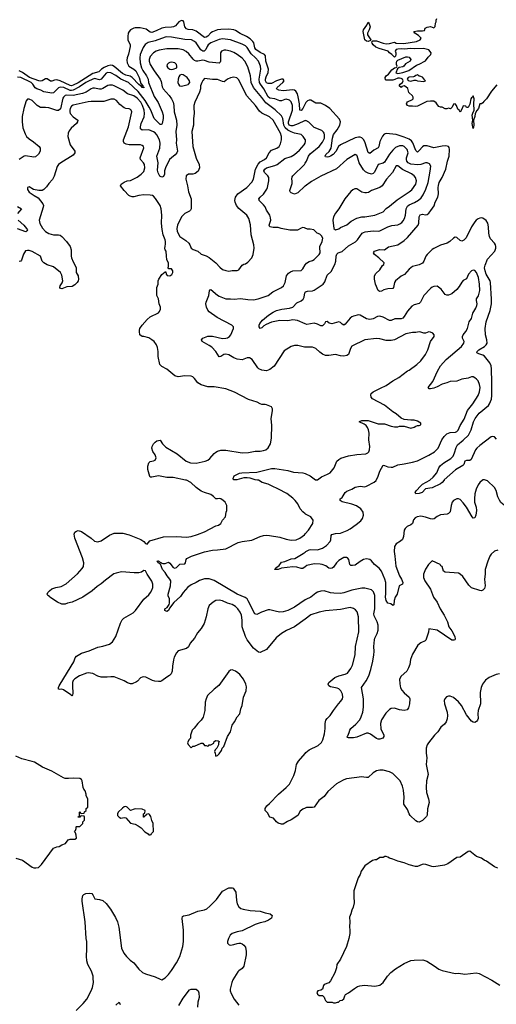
# Model space of a CAD drawing. Header units: inches. Extents: x 1603819 to 1745079, y 385938 to 533966.
# Tile 186 of 256: x 1676516 to 1682333, y 393605 to 405615. Entities that reach past the tile are written whole.
import ezdxf

# ---------------------------------------------------------------- set-up
doc = ezdxf.new("R2010")
doc.units = ezdxf.units.IN
doc.header["$MEASUREMENT"] = 0
for name, color, linetype in [('B6379', 7, 'Continuous'), ('B6389', 7, 'Continuous'), ('B6470', 7, 'Continuous'), ('B6480', 7, 'Continuous')]:
    doc.layers.add(name, color=color, linetype=linetype)

msp = doc.modelspace()

# ---------------------------------------------------------------- linework, layer by layer
at = {"layer": 'B6379', "color": 5}
for points, elevation in [([(1680000, 398305), (1679870, 398210), (1679774, 398166), (1679711, 398129), (1679645, 398075), (1679530, 397934), (1679450, 397898), (1679430, 397901), (1679370, 397948), (1679292, 398050), (1679270, 398090), (1679230, 398210), (1679230, 398290), (1679221, 398350), (1679206, 398390), (1679179, 398430), (1679150, 398459), (1679110, 398483), (1679050, 398500), (1678990, 398525), (1678950, 398533), (1678910, 398530), (1678876, 398510), (1678830, 398469), (1678810, 398430), (1678790, 398330), (1678768, 398250), (1678730, 398189), (1678685, 398135), (1678648, 398070), (1678597, 398010), (1678574, 397966), (1678550, 397947), (1678450, 397917), (1678428, 397892), (1678402, 397838), (1678394, 397806), (1678380, 397730), (1678377, 397670), (1678365, 397635), (1678345, 397615), (1678310, 397597), (1678249, 397551), (1678236, 397544), (1678210, 397541), (1678166, 397546), (1678136, 397556), (1678055, 397595), (1678030, 397600), (1678010, 397597), (1677990, 397586), (1677953, 397547), (1677941, 397539), (1677890, 397516), (1677870, 397513), (1677830, 397528), (1677790, 397552), (1677670, 397598), (1677630, 397601), (1677584, 397596), (1677510, 397597), (1677470, 397607), (1677410, 397640), (1677350, 397647), (1677330, 397645), (1677247, 397613), (1677190, 397576), (1677170, 397555), (1677162, 397530), (1677160, 397490), (1677165, 397395), (1677161, 397379), (1677151, 397369), (1677141, 397381), (1677050, 397443), (1677030, 397450), (1677006, 397446), (1676990, 397450), (1676988, 397470), (1676998, 397490), (1677146, 397730), (1677176, 397784), (1677191, 397830), (1677208, 397852), (1677271, 397889), (1677365, 397915), (1677470, 397960), (1677530, 397973), (1677610, 398000), (1677650, 398028), (1677690, 398091), (1677745, 398255), (1677765, 398295), (1677785, 398315), (1677899, 398381), (1677930, 398409), (1678030, 398548), (1678090, 398599), (1678114, 398630), (1678130, 398656), (1678140, 398690), (1678140, 398730), (1678130, 398767), (1678071, 398851), (1678050, 398892), (1678030, 398895), (1678004, 398876), (1677971, 398869), (1677911, 398869), (1677760, 398880), (1677694, 398866), (1677664, 398856), (1677561, 398779), (1677510, 398734), (1677460, 398700), (1677402, 398650), (1677288, 398570), (1677156, 398510), (1677101, 398499), (1677070, 398487), (1677030, 398488), (1676979, 398510), (1676884, 398570), (1676879, 398579), (1676858, 398590), (1676850, 398610), (1676858, 398630), (1676878, 398650), (1676910, 398675), (1676958, 398690), (1677020, 398700), (1677084, 398736), (1677223, 398857), (1677279, 398921), (1677294, 398946), (1677299, 398990), (1677282, 399050), (1677187, 399290), (1677182, 399338), (1677190, 399364), (1677210, 399378), (1677230, 399383), (1677271, 399371), (1677388, 399290), (1677430, 399256), (1677470, 399246), (1677510, 399257), (1677610, 399326), (1677668, 399352), (1677773, 399353), (1677851, 399331), (1677995, 399275), (1678032, 399252), (1678050, 399228), (1678070, 399217), (1678103, 399257), (1678270, 399309), (1678430, 399310), (1678550, 399305), (1678610, 399312), (1678684, 399336), (1678770, 399370), (1678910, 399441), (1678942, 399450), (1678969, 399470), (1678990, 399510), (1679029, 399550), (1679035, 399610), (1679042, 399630), (1679042, 399690), (1679024, 399730), (1679001, 399750), (1678970, 399769), (1678950, 399775), (1678930, 399769), (1678910, 399769), (1678881, 399801), (1678850, 399823), (1678770, 399847), (1678730, 399866), (1678670, 399908), (1678606, 399970), (1678550, 399997), (1678538, 400000)], 380), ([(1680000, 399588), (1679970, 399613), (1679939, 399650), (1679910, 399710), (1679879, 399750), (1679850, 399777), (1679775, 399835), (1679676, 399890), (1679591, 399931), (1679550, 399949), (1679476, 399970), (1679430, 399999), (1679419, 400000)], 360), ([(1680000, 398538), (1679870, 398448), (1679790, 398407), (1679733, 398393), (1679690, 398390), (1679650, 398395), (1679570, 398418), (1679550, 398418), (1679465, 398390), (1679410, 398361), (1679386, 398370), (1679306, 398526), (1679290, 398550), (1679268, 398568), (1679170, 398610), (1678890, 398775), (1678830, 398795), (1678770, 398795), (1678710, 398775), (1678670, 398750), (1678610, 398721), (1678568, 398692), (1678510, 398627), (1678479, 398581), (1678395, 398505), (1678343, 398437), (1678330, 398409), (1678310, 398398), (1678289, 398409), (1678289, 398430), (1678315, 398445), (1678339, 398481), (1678343, 398497), (1678346, 398550), (1678329, 398589), (1678326, 398610), (1678356, 398710), (1678361, 398770), (1678350, 398790), (1678314, 398830), (1678293, 398873), (1678257, 398910), (1678235, 398975), (1678206, 398990), (1678203, 399003), (1678190, 399010), (1678210, 399013), (1678221, 399001), (1678245, 398990), (1678245, 398985), (1678262, 398982), (1678290, 398983), (1678330, 398999), (1678350, 398985), (1678390, 398934), (1678410, 398926), (1678430, 398934), (1678470, 398974), (1678530, 398980), (1678540, 398990), (1678547, 399030), (1678556, 399044), (1678613, 399070), (1678770, 399125), (1678870, 399143), (1678930, 399147), (1679030, 399163), (1679183, 399237), (1679230, 399249), (1679350, 399268), (1679450, 399310), (1679490, 399322), (1679530, 399327), (1679564, 399324), (1679690, 399305), (1679770, 399280), (1679830, 399267), (1679890, 399270), (1679936, 399290), (1679990, 399330), (1680000, 399342)], 360), ([(1680000, 398942), (1679970, 398921), (1679950, 398921), (1679898, 398938), (1679850, 398943), (1679713, 398927), (1679670, 398909), (1679647, 398907), (1679626, 398910), (1679639, 398921), (1679642, 398930), (1679682, 398958), (1679710, 398998), (1679750, 399006), (1679830, 399038), (1679875, 399045), (1679976, 399104), (1680000, 399122)], 340), ([(1676470, 395388), (1676550, 395362), (1676670, 395279), (1676690, 395271), (1676712, 395268), (1676744, 395276), (1676781, 395310), (1676930, 395508), (1676970, 395527), (1676998, 395530), (1677029, 395551), (1677073, 395567), (1677109, 395610), (1677130, 395621), (1677190, 395618), (1677208, 395630), (1677207, 395667), (1677196, 395696), (1677186, 395710), (1677196, 395724), (1677206, 395750), (1677206, 395770), (1677210, 395774), (1677250, 395774), (1677286, 395810), (1677287, 395833), (1677306, 395850), (1677306, 395890), (1677302, 395902), (1677270, 395906), (1677258, 395902), (1677250, 395886), (1677227, 395887), (1677230, 395894), (1677242, 395898), (1677246, 395910), (1677246, 395950), (1677253, 395953), (1677258, 395938), (1677270, 395934), (1677302, 395938), (1677307, 395953), (1677326, 395970), (1677327, 395993), (1677346, 396010), (1677346, 396110), (1677328, 396148), (1677328, 396170), (1677315, 396210), (1677298, 396230), (1677289, 396250), (1677279, 396330), (1677270, 396348), (1677250, 396359), (1677170, 396363), (1677110, 396358), (1677070, 396361), (1677050, 396368), (1676910, 396450), (1676796, 396496), (1676698, 396558), (1676670, 396569), (1676540, 396600), (1676470, 396632)], 420), ([(1680000, 395998), (1679970, 395985), (1679939, 395961), (1679910, 395908), (1679830, 395856), (1679784, 395836), (1679730, 395804), (1679710, 395801), (1679670, 395816), (1679649, 395830), (1679615, 395875), (1679570, 395890), (1679539, 395939), (1679513, 395970), (1679510, 395992), (1679532, 396028), (1679566, 396054), (1679673, 396167), (1679770, 396248), (1679809, 396291), (1679862, 396398), (1679881, 396459), (1679894, 396530), (1679917, 396570), (1680000, 396663)], 380), ([(1677203, 393530), (1677290, 393615), (1677337, 393670), (1677390, 393770), (1677404, 393810), (1677415, 393870), (1677414, 393926), (1677411, 393950), (1677391, 394010), (1677348, 394090), (1677335, 394135), (1677331, 394191), (1677336, 394276), (1677335, 394370), (1677328, 394410), (1677315, 394610), (1677277, 394863), (1677277, 394890), (1677287, 394933), (1677297, 394943), (1677324, 394956), (1677370, 394961), (1677396, 394956), (1677410, 394942), (1677431, 394891), (1677490, 394885), (1677531, 394870), (1677573, 394833), (1677626, 394766), (1677686, 394666), (1677709, 394610), (1677725, 394545), (1677759, 394290), (1677788, 394230), (1677818, 394190), (1677864, 394144), (1677908, 394110), (1677970, 394033), (1678015, 393995), (1678050, 393976), (1678170, 393942), (1678230, 393910), (1678250, 393905), (1678291, 393929), (1678330, 393967), (1678370, 394017), (1678430, 394110), (1678472, 394190), (1678508, 394310), (1678516, 394370), (1678516, 394510), (1678499, 394650), (1678504, 394676), (1678516, 394684), (1678585, 394695), (1678690, 394740), (1678770, 394758), (1678801, 394770), (1678838, 394802), (1678916, 394884), (1678990, 394984), (1679070, 395025), (1679108, 395028), (1679120, 395020), (1679139, 394999), (1679152, 394972), (1679160, 394870), (1679172, 394830), (1679190, 394796), (1679214, 394774), (1679244, 394764), (1679330, 394748), (1679450, 394742), (1679510, 394720), (1679572, 394710), (1679598, 394690), (1679590, 394658), (1679551, 394630), (1679508, 394612), (1679450, 394600), (1679390, 394580), (1679230, 394503), (1679170, 394491), (1679110, 394467), (1679086, 394450), (1679065, 394410), (1679051, 394371), (1679051, 394350), (1679074, 394330), (1679090, 394328), (1679130, 394333), (1679170, 394348), (1679190, 394351), (1679210, 394351), (1679230, 394341), (1679250, 394327), (1679270, 394301), (1679279, 394250), (1679279, 394210), (1679250, 394069), (1679230, 394041), (1679190, 394012), (1679180, 394000), (1679118, 393902), (1679103, 393870), (1679085, 393790), (1679085, 393770), (1679096, 393736), (1679134, 393670), (1679190, 393595)], 380), ([(1678456, 393590), (1678510, 393680), (1678590, 393781), (1678610, 393791), (1678670, 393791), (1678694, 393770), (1678704, 393744), (1678706, 393690), (1678691, 393631), (1678687, 393570)], 360), ([(1677690, 393596), (1677730, 393631), (1677742, 393602)], 360)]:
    msp.add_lwpolyline(points, dxfattribs=dict(at, elevation=elevation))
at = {"layer": 'B6379', "color": 5, "elevation": 420}
for points in [[(1679110, 397684), (1679090, 397679), (1679070, 397663), (1678947, 397493), (1678890, 397450), (1678809, 397371), (1678790, 397330), (1678779, 397290), (1678775, 397190), (1678754, 397106), (1678731, 397070), (1678691, 397030), (1678646, 396974), (1678619, 396950), (1678602, 396890), (1678602, 396850), (1678582, 396830), (1678565, 396795), (1678570, 396774), (1678610, 396734), (1678630, 396754), (1678650, 396752), (1678730, 396792), (1678750, 396791), (1678770, 396762), (1678790, 396762), (1678810, 396754), (1678822, 396758), (1678830, 396772), (1678850, 396772), (1678886, 396790), (1678888, 396810), (1678910, 396822), (1678940, 396820), (1678951, 396810), (1678942, 396790), (1678942, 396770), (1678922, 396730), (1678902, 396710), (1678894, 396690), (1678902, 396670), (1678904, 396644), (1678910, 396634), (1678930, 396642), (1678950, 396662), (1678978, 396702), (1678988, 396730), (1679008, 396750), (1679054, 396870), (1679089, 396930), (1679109, 397011), (1679138, 397050), (1679169, 397111), (1679202, 397150), (1679214, 397210), (1679229, 397250), (1679247, 397353), (1679279, 397430), (1679282, 397478), (1679277, 397510), (1679249, 397570), (1679201, 397630), (1679179, 397650), (1679150, 397669)], [(1677810, 396019), (1677790, 396014), (1677770, 395999), (1677718, 395950), (1677711, 395930), (1677711, 395910), (1677728, 395888), (1677750, 395877), (1677790, 395883), (1677810, 395881), (1677870, 395816), (1677924, 395804), (1677963, 395783), (1677999, 395759), (1678042, 395710), (1678084, 395684), (1678090, 395674), (1678110, 395674), (1678122, 395678), (1678126, 395690), (1678147, 395713), (1678146, 395810), (1678129, 395849), (1678117, 395897), (1678100, 395920), (1678090, 395928), (1678058, 395922), (1678054, 395910), (1678038, 395902), (1678034, 395890), (1678026, 395890), (1678026, 395930), (1678042, 395938), (1678046, 395970), (1678010, 395986), (1677930, 395988), (1677913, 395987), (1677870, 395969), (1677828, 396010)]]:
    msp.add_lwpolyline(points, close=True, dxfattribs=at)
at = {"layer": 'B6389', "color": 5}
for points, elevation in [([(1682165, 400000), (1682130, 399972), (1682110, 399940), (1682086, 399890), (1682070, 399830), (1682066, 399770), (1682068, 399730), (1682086, 399670), (1682091, 399628), (1682084, 399570), (1682070, 399538), (1682050, 399537), (1682040, 399550), (1681967, 399670), (1681930, 399722), (1681890, 399761), (1681870, 399772), (1681850, 399772), (1681810, 399750), (1681794, 399730), (1681781, 399690), (1681768, 399612), (1681750, 399592), (1681735, 399585), (1681650, 399575), (1681610, 399554), (1681575, 399525), (1681558, 399522), (1681530, 399525), (1681470, 399546), (1681410, 399558), (1681367, 399553), (1681341, 399539), (1681324, 399516), (1681310, 399470), (1681290, 399453), (1681245, 399435), (1681220, 399410), (1681210, 399390), (1681200, 399310), (1681186, 399274), (1681165, 399255), (1681110, 399224), (1681092, 399190), (1681086, 399130), (1681096, 399070), (1681106, 398950), (1681152, 398830), (1681175, 398790), (1681190, 398750), (1681188, 398732), (1681148, 398710), (1681122, 398610), (1681100, 398570), (1681087, 398530), (1681082, 398478), (1681070, 398468), (1681046, 398490), (1681010, 398499), (1680988, 398530), (1680979, 398570), (1680985, 398615), (1680984, 398750), (1680974, 398790), (1680930, 398888), (1680904, 398924), (1680847, 398970), (1680810, 399015), (1680790, 399032), (1680750, 399037), (1680710, 399030), (1680670, 399008), (1680610, 398960), (1680576, 398956), (1680559, 398959), (1680545, 398970), (1680532, 399030), (1680517, 399050), (1680510, 399056), (1680497, 399057), (1680470, 399055), (1680410, 399017), (1680383, 398990), (1680344, 398936), (1680330, 398925), (1680310, 398920), (1680290, 398927), (1680252, 398952), (1680209, 398970), (1680185, 398975), (1680110, 398978), (1680022, 398958), (1680000, 398942)], 340), ([(1680000, 399122), (1680010, 399130), (1680050, 399150), (1680070, 399154), (1680150, 399148), (1680212, 399168), (1680259, 399201), (1680303, 399250), (1680314, 399270), (1680317, 399323), (1680326, 399334), (1680370, 399347), (1680430, 399354), (1680514, 399386), (1680550, 399405), (1680624, 399456), (1680679, 399501), (1680700, 399530), (1680713, 399570), (1680708, 399610), (1680681, 399650), (1680626, 399686), (1680570, 399705), (1680453, 399733), (1680429, 399750), (1680429, 399770), (1680450, 399788), (1680490, 399848), (1680510, 399865), (1680570, 399889), (1680610, 399914), (1680630, 399919), (1680670, 399925), (1680730, 399919), (1680750, 399924), (1680844, 399976), (1680865, 399995), (1680867, 400000)], 340), ([(1681696, 400000), (1681673, 399970), (1681650, 399952), (1681550, 399905), (1681470, 399893), (1681426, 399850), (1681390, 399835), (1681350, 399830), (1681342, 399850), (1681354, 399870), (1681410, 399930), (1681432, 399950), (1681521, 399999), (1681521, 400000)], 320), ([(1682585, 400000), (1682570, 399910), (1682533, 399750), (1682536, 399716), (1682551, 399670), (1682550, 399650), (1682510, 399615), (1682490, 399608), (1682479, 399639), (1682430, 399692), (1682390, 399726), (1682370, 399755), (1682350, 399796), (1682330, 399873), (1682310, 399910), (1682224, 399990), (1682200, 400000)], 340), ([(1680000, 399342), (1680041, 399390), (1680092, 399470), (1680098, 399510), (1680079, 399539), (1680069, 399550), (1680004, 399584), (1680000, 399588)], 360), ([(1682350, 399143), (1682310, 399133), (1682270, 399097), (1682254, 399070), (1682231, 399010), (1682198, 398910), (1682197, 398850), (1682190, 398790), (1682198, 398710), (1682190, 398679), (1682170, 398656), (1682150, 398650), (1682130, 398652), (1682030, 398687), (1681997, 398717), (1681924, 398824), (1681892, 398852), (1681870, 398864), (1681710, 398878), (1681689, 398890), (1681670, 398946), (1681655, 398955), (1681646, 398970), (1681550, 399015), (1681504, 398970), (1681470, 398914), (1681444, 398850), (1681445, 398810), (1681462, 398770), (1681528, 398668), (1681567, 398570), (1681609, 398510), (1681648, 398428), (1681696, 398350), (1681736, 398270), (1681753, 398210), (1681790, 398159), (1681828, 398090), (1681830, 398058), (1681828, 398052), (1681814, 398046), (1681790, 398048), (1681610, 398169), (1681510, 398186), (1681506, 398146), (1681474, 398046), (1681463, 398037), (1681410, 398015), (1681374, 397986), (1681310, 397878), (1681287, 397810), (1681278, 397750), (1681262, 397710), (1681239, 397670), (1681173, 397607), (1681150, 397570), (1681154, 397514), (1681165, 397465), (1681179, 397439), (1681210, 397403), (1681271, 397350), (1681276, 397330), (1681273, 397270), (1681260, 397220), (1681243, 397197), (1681210, 397190), (1681150, 397196), (1681090, 397218), (1681050, 397213), (1681030, 397202), (1680983, 397157), (1680930, 397075), (1680918, 397030), (1680925, 396965), (1680958, 396890), (1680959, 396870), (1680947, 396853), (1680910, 396839), (1680890, 396839), (1680870, 396848), (1680799, 396899), (1680770, 396912), (1680750, 396912), (1680630, 396864), (1680590, 396854), (1680530, 396855), (1680518, 396858), (1680509, 396869), (1680520, 396880), (1680538, 396922), (1680544, 396950), (1680556, 396970), (1680619, 397021), (1680666, 397074), (1680685, 397110), (1680704, 397170), (1680711, 397228), (1680710, 397330), (1680688, 397470), (1680745, 397550), (1680775, 397610), (1680800, 397690), (1680825, 397790), (1680837, 397870), (1680841, 397910), (1680838, 397970), (1680846, 398050), (1680850, 398070), (1680879, 398130), (1680891, 398170), (1680890, 398230), (1680877, 398270), (1680843, 398343), (1680838, 398370), (1680849, 398431), (1680850, 398590), (1680835, 398635), (1680810, 398659), (1680730, 398682), (1680690, 398682), (1680570, 398656), (1680470, 398624), (1680430, 398618), (1680350, 398619), (1680310, 398625), (1680230, 398647), (1680190, 398645), (1680150, 398633), (1680130, 398622), (1680070, 398570), (1680010, 398545), (1680000, 398538)], 360), ([(1680000, 396663), (1680010, 396675), (1680048, 396710), (1680157, 396763), (1680201, 396799), (1680217, 396830), (1680237, 396903), (1680245, 396970), (1680245, 397030), (1680254, 397070), (1680268, 397092), (1680305, 397130), (1680345, 397190), (1680407, 397270), (1680437, 397303), (1680455, 397330), (1680460, 397350), (1680457, 397390), (1680436, 397430), (1680410, 397454), (1680390, 397463), (1680310, 397477), (1680290, 397490), (1680281, 397510), (1680290, 397530), (1680362, 397590), (1680410, 397612), (1680488, 397632), (1680515, 397645), (1680558, 397702), (1680577, 397743), (1680612, 397868), (1680616, 397970), (1680653, 398150), (1680652, 398332), (1680633, 398393), (1680615, 398415), (1680590, 398432), (1680550, 398444), (1680530, 398443), (1680430, 398423), (1680250, 398405), (1680170, 398387), (1680070, 398356), (1680000, 398305)], 380), ([(1682370, 397635), (1682330, 397630), (1682247, 397590), (1682202, 397558), (1682164, 397510), (1682149, 397471), (1682136, 397410), (1682134, 397370), (1682141, 397310), (1682140, 397270), (1682112, 397190), (1682107, 397150), (1682112, 397090), (1682105, 397070), (1682090, 397053), (1682070, 397041), (1682050, 397045), (1682030, 397060), (1681970, 397136), (1681906, 397250), (1681870, 397295), (1681810, 397349), (1681770, 397365), (1681750, 397365), (1681723, 397357), (1681705, 397330), (1681698, 397310), (1681699, 397270), (1681732, 397170), (1681737, 397130), (1681733, 397087), (1681722, 397050), (1681699, 397021), (1681654, 396986), (1681620, 396930), (1681580, 396890), (1681505, 396795), (1681489, 396770), (1681478, 396730), (1681477, 396670), (1681483, 396610), (1681478, 396530), (1681500, 396410), (1681482, 396330), (1681475, 396250), (1681482, 396190), (1681507, 396110), (1681513, 396067), (1681493, 395990), (1681488, 395912), (1681482, 395898), (1681430, 395849), (1681390, 395829), (1681370, 395832), (1681350, 395845), (1681282, 395910), (1681270, 395930), (1681250, 395981), (1681205, 396045), (1681203, 396070), (1681210, 396130), (1681199, 396219), (1681187, 396267), (1681158, 396330), (1681070, 396420), (1681030, 396439), (1680950, 396463), (1680910, 396463), (1680870, 396454), (1680830, 396428), (1680770, 396373), (1680750, 396370), (1680717, 396377), (1680690, 396378), (1680505, 396355), (1680470, 396344), (1680410, 396312), (1680384, 396296), (1680278, 396202), (1680230, 396142), (1680168, 396092), (1680110, 396010), (1680090, 396005), (1680015, 396005), (1680000, 395998)], 380), ([(1682350, 395264), (1682310, 395284), (1682212, 395352), (1682184, 395364), (1682150, 395389), (1682090, 395409), (1682010, 395474), (1681990, 395469), (1681890, 395401), (1681850, 395398), (1681743, 395317), (1681699, 395301), (1681570, 395282), (1681545, 395285), (1681474, 395310), (1681447, 395313), (1681426, 395310), (1681372, 395288), (1681346, 395286), (1681270, 395305), (1681210, 395331), (1681130, 395350), (1681070, 395377), (1681029, 395389), (1681010, 395402), (1680990, 395409), (1680972, 395408), (1680950, 395398), (1680910, 395395), (1680870, 395369), (1680850, 395369), (1680822, 395358), (1680727, 395293), (1680702, 395258), (1680685, 395230), (1680671, 395189), (1680645, 395150), (1680592, 394988), (1680592, 394890), (1680598, 394870), (1680598, 394842), (1680586, 394790), (1680568, 394752), (1680559, 394710), (1680543, 394670), (1680546, 394610), (1680539, 394550), (1680545, 394510), (1680544, 394470), (1680534, 394410), (1680504, 394310), (1680430, 394155), (1680386, 394090), (1680381, 394050), (1680361, 393990), (1680311, 393890), (1680290, 393868), (1680232, 393848), (1680224, 393836), (1680211, 393789), (1680190, 393778), (1680154, 393770), (1680142, 393750), (1680152, 393730), (1680170, 393712), (1680212, 393712), (1680230, 393694), (1680238, 393670), (1680250, 393652), (1680270, 393632), (1680330, 393632), (1680345, 393625), (1680370, 393625), (1680393, 393633), (1680407, 393633), (1680428, 393652), (1680450, 393654), (1680470, 393674), (1680482, 393710), (1680494, 393726), (1680530, 393746), (1680600, 393800), (1680639, 393821), (1680668, 393832), (1680723, 393837), (1680850, 393828), (1680910, 393840), (1680950, 393872), (1681003, 393950), (1681045, 393995), (1681102, 394038), (1681210, 394105), (1681290, 394139), (1681330, 394144), (1681434, 394146), (1681483, 394130), (1681576, 394076), (1681630, 394033), (1681670, 394016), (1681830, 393982), (1681870, 393985), (1681950, 393975), (1682088, 393988), (1682123, 393983), (1682280, 393900), (1682377, 393837)], 420)]:
    msp.add_lwpolyline(points, dxfattribs=dict(at, elevation=elevation))
at = {"layer": 'B6470', "color": 5}
for points, elevation in [([(1680000, 404587), (1679970, 404533), (1679950, 404509), (1679933, 404513), (1679929, 404590), (1679916, 404676), (1679906, 404710), (1679884, 404744), (1679870, 404755), (1679850, 404761), (1679730, 404748), (1679677, 404757), (1679648, 404770), (1679658, 404790), (1679728, 404850), (1679742, 404870), (1679733, 404890), (1679710, 404890), (1679651, 404871), (1679590, 404838), (1679550, 404837), (1679530, 404847), (1679517, 404870), (1679516, 404890), (1679523, 404917), (1679547, 404970), (1679551, 405010), (1679518, 405110), (1679515, 405175), (1679502, 405190), (1679450, 405213), (1679396, 405250), (1679385, 405270), (1679372, 405332), (1679361, 405350), (1679330, 405380), (1679285, 405410), (1679205, 405445), (1679150, 405483), (1679130, 405491), (1679070, 405500), (1678970, 405496), (1678930, 405490), (1678870, 405468), (1678850, 405455), (1678810, 405415), (1678790, 405403), (1678770, 405399), (1678670, 405476), (1678630, 405490), (1678570, 405495), (1678550, 405504), (1678530, 405530), (1678519, 405590), (1678510, 405601), (1678490, 405604), (1678460, 405590), (1678418, 405542), (1678393, 405527), (1678370, 405523), (1678290, 405520), (1678250, 405512), (1678182, 405478), (1678130, 405460), (1678110, 405464), (1678061, 405501), (1677986, 405514), (1677926, 405514), (1677908, 405510), (1677870, 405491), (1677850, 405470), (1677840, 405450), (1677834, 405410), (1677836, 405370), (1677863, 405310), (1677866, 405290), (1677844, 405196), (1677826, 405150), (1677823, 405123), (1677827, 405090), (1677848, 405048), (1677910, 405013), (1677932, 404992), (1677973, 404910), (1677996, 404836), (1678017, 404810), (1678018, 404798), (1678030, 404791), (1678030, 404785), (1678010, 404787), (1678002, 404802), (1677970, 404826), (1677890, 404912), (1677866, 404926), (1677810, 404939), (1677770, 404957), (1677670, 405043), (1677650, 405056), (1677630, 405059), (1677590, 405052), (1677547, 405033), (1677514, 405010), (1677481, 404979), (1677410, 404960), (1677230, 404847), (1677170, 404815), (1677150, 404809), (1677130, 404811), (1677010, 404871), (1676970, 404883), (1676942, 404878), (1676910, 404864), (1676890, 404865), (1676850, 404892), (1676830, 404894), (1676790, 404868), (1676770, 404865), (1676750, 404870), (1676635, 404910), (1676550, 404972), (1676511, 404990)], 320), ([(1680000, 404383), (1679990, 404383), (1679915, 404345), (1679850, 404320), (1679830, 404319), (1679806, 404330), (1679795, 404350), (1679797, 404370), (1679845, 404510), (1679844, 404570), (1679830, 404613), (1679810, 404633), (1679770, 404644), (1679750, 404641), (1679710, 404624), (1679690, 404624), (1679630, 404649), (1679570, 404659), (1679550, 404674), (1679497, 404770), (1679453, 404830), (1679444, 404850), (1679440, 404890), (1679458, 405010), (1679453, 405050), (1679429, 405110), (1679395, 405150), (1679340, 405200), (1679294, 405274), (1679270, 405297), (1679230, 405318), (1679090, 405369), (1678990, 405381), (1678950, 405375), (1678890, 405351), (1678850, 405333), (1678817, 405310), (1678803, 405290), (1678788, 405252), (1678768, 405232), (1678750, 405232), (1678726, 405246), (1678670, 405332), (1678650, 405350), (1678611, 405371), (1678530, 405374), (1678370, 405401), (1678310, 405405), (1678290, 405402), (1678170, 405358), (1678085, 405335), (1678048, 405312), (1678024, 405276), (1677988, 405190), (1677981, 405150), (1677988, 405088), (1678004, 405030), (1678017, 404997), (1678062, 404930), (1678082, 404890), (1678087, 404850), (1678158, 404678), (1678205, 404605), (1678256, 404490), (1678265, 404450), (1678266, 404410), (1678253, 404347), (1678250, 404340), (1678242, 404338), (1678230, 404338), (1678158, 404410), (1678118, 404510), (1678096, 404550), (1678048, 404630), (1677960, 404740), (1677844, 404850), (1677751, 404891), (1677690, 404936), (1677630, 404967), (1677590, 404971), (1677570, 404962), (1677510, 404890), (1677490, 404883), (1677430, 404898), (1677362, 404870), (1677323, 404850), (1677244, 404796), (1677170, 404754), (1677150, 404750), (1677130, 404753), (1677055, 404790), (1677010, 404794), (1676990, 404786), (1676930, 404725), (1676910, 404718), (1676810, 404735), (1676774, 404754), (1676725, 404770), (1676704, 404784), (1676677, 404830), (1676657, 404850), (1676530, 404909), (1676490, 404914)], 340), ([(1680000, 404154), (1679977, 404190), (1679950, 404216), (1679870, 404233), (1679830, 404246), (1679790, 404268), (1679757, 404297), (1679738, 404330), (1679726, 404410), (1679710, 404443), (1679635, 404515), (1679520, 404600), (1679470, 404668), (1679370, 404790), (1679341, 404850), (1679331, 404930), (1679300, 405040), (1679262, 405110), (1679230, 405144), (1679170, 405190), (1679130, 405215), (1679090, 405230), (1679030, 405243), (1679010, 405242), (1678980, 405230), (1678967, 405210), (1678968, 405110), (1678963, 405097), (1678950, 405086), (1678830, 405099), (1678770, 405118), (1678750, 405120), (1678690, 405109), (1678670, 405111), (1678650, 405119), (1678633, 405133), (1678580, 405200), (1678548, 405228), (1678510, 405246), (1678450, 405259), (1678310, 405260), (1678218, 405242), (1678183, 405230), (1678150, 405212), (1678110, 405168), (1678095, 405130), (1678095, 405110), (1678110, 405070), (1678156, 404990), (1678231, 404890), (1678242, 404862), (1678255, 404795), (1678267, 404770), (1678342, 404690), (1678370, 404650), (1678388, 404610), (1678396, 404570), (1678402, 404490), (1678431, 404390), (1678432, 404328), (1678422, 404250), (1678429, 404151), (1678425, 404110), (1678440, 404010), (1678435, 403990), (1678415, 403965), (1678368, 403932), (1678345, 403910), (1678295, 403810), (1678284, 403770), (1678283, 403730), (1678270, 403701), (1678261, 403699), (1678250, 403696), (1678228, 403708), (1678206, 403746), (1678199, 403779), (1678206, 403870), (1678189, 403950), (1678227, 404050), (1678231, 404110), (1678222, 404150), (1678190, 404211), (1678170, 404235), (1678149, 404249), (1678090, 404271), (1678009, 404269), (1677990, 404285), (1677990, 404310), (1677999, 404350), (1678033, 404430), (1678039, 404470), (1678036, 404510), (1678015, 404570), (1677993, 404610), (1677950, 404657), (1677910, 404686), (1677832, 404712), (1677776, 404756), (1677670, 404807), (1677650, 404815), (1677610, 404818), (1677590, 404812), (1677530, 404774), (1677511, 404769), (1677490, 404769), (1677430, 404780), (1677410, 404778), (1677390, 404771), (1677327, 404733), (1677284, 404716), (1677170, 404692), (1677090, 404694), (1677070, 404690), (1677050, 404671), (1677044, 404656), (1677012, 404528), (1676990, 404506), (1676970, 404507), (1676870, 404541), (1676830, 404545), (1676770, 404543), (1676730, 404567), (1676670, 404628), (1676630, 404647), (1676610, 404645), (1676596, 404624), (1676566, 404534), (1676547, 404433), (1676544, 404370), (1676555, 404295), (1676581, 404221), (1676599, 404190), (1676630, 404160), (1676685, 404125), (1676755, 404070), (1676767, 404050), (1676767, 404010), (1676745, 403975), (1676710, 403942), (1676690, 403938), (1676586, 403954), (1676570, 403950), (1676510, 403910)], 360), ([(1678538, 400000), (1678390, 400032), (1678310, 400031), (1678210, 400050), (1678130, 400035), (1678110, 400037), (1678103, 400043), (1678080, 400130), (1678081, 400170), (1678090, 400210), (1678110, 400225), (1678147, 400233), (1678170, 400244), (1678180, 400270), (1678170, 400309), (1678142, 400350), (1678128, 400390), (1678132, 400410), (1678150, 400441), (1678170, 400464), (1678190, 400477), (1678230, 400487), (1678260, 400440), (1678301, 400401), (1678439, 400319), (1678549, 400230), (1678601, 400210), (1678670, 400206), (1678779, 400230), (1678810, 400242), (1678838, 400262), (1678890, 400325), (1678910, 400341), (1678930, 400353), (1678970, 400364), (1679030, 400364), (1679230, 400333), (1679310, 400334), (1679391, 400351), (1679450, 400351), (1679490, 400359), (1679518, 400370), (1679550, 400392), (1679577, 400443), (1679590, 400510), (1679594, 400670), (1679585, 400745), (1679601, 400850), (1679601, 400870), (1679590, 400892), (1679530, 400918), (1679510, 400923), (1679470, 400922), (1679450, 400928), (1679414, 400950), (1679310, 400983), (1679137, 401070), (1679030, 401112), (1678890, 401137), (1678810, 401138), (1678730, 401160), (1678690, 401184), (1678650, 401239), (1678630, 401258), (1678610, 401267), (1678530, 401271), (1678450, 401257), (1678410, 401270), (1678310, 401353), (1678250, 401385), (1678228, 401410), (1678205, 401505), (1678207, 401570), (1678198, 401618), (1678186, 401650), (1678156, 401690), (1678130, 401712), (1678090, 401736), (1678030, 401752), (1678010, 401752), (1677984, 401770), (1677976, 401810), (1677977, 401830), (1677984, 401850), (1678010, 401890), (1678070, 401959), (1678110, 401992), (1678210, 402041), (1678223, 402057), (1678235, 402085), (1678233, 402110), (1678218, 402150), (1678210, 402210), (1678191, 402251), (1678188, 402288), (1678190, 402350), (1678204, 402390), (1678207, 402430), (1678213, 402450), (1678250, 402506), (1678290, 402538), (1678298, 402538), (1678305, 402510), (1678316, 402496), (1678350, 402491), (1678372, 402508), (1678383, 402530), (1678384, 402550), (1678370, 402575), (1678338, 402578), (1678329, 402589), (1678332, 402608), (1678330, 402646), (1678313, 402690), (1678306, 402730), (1678304, 402790), (1678293, 402810), (1678289, 402829), (1678290, 402850), (1678297, 402883), (1678296, 402910), (1678292, 402932), (1678268, 402990), (1678255, 403055), (1678247, 403133), (1678250, 403230), (1678242, 403310), (1678230, 403350), (1678175, 403435), (1678150, 403461), (1678135, 403470), (1678110, 403476), (1678030, 403480), (1677969, 403471), (1677910, 403456), (1677890, 403456), (1677863, 403463), (1677847, 403470), (1677790, 403530), (1677747, 403590), (1677754, 403610), (1677790, 403635), (1677829, 403649), (1677870, 403653), (1677950, 403694), (1677999, 403730), (1678030, 403765), (1678043, 403810), (1678037, 403850), (1678028, 403870), (1677992, 403910), (1677987, 403930), (1678031, 404051), (1678027, 404070), (1678010, 404082), (1677990, 404088), (1677850, 404090), (1677816, 404096), (1677791, 404111), (1677784, 404130), (1677782, 404150), (1677844, 404310), (1677884, 404490), (1677878, 404510), (1677870, 404520), (1677850, 404528), (1677810, 404531), (1677790, 404539), (1677739, 404579), (1677696, 404630), (1677670, 404645), (1677630, 404644), (1677543, 404617), (1677390, 404619), (1677350, 404615), (1677170, 404573), (1677150, 404561), (1677131, 404530), (1677127, 404510), (1677126, 404490), (1677133, 404470), (1677170, 404430), (1677227, 404390), (1677223, 404370), (1677208, 404350), (1677146, 404294), (1677121, 404259), (1677109, 404230), (1677103, 404190), (1677132, 404090), (1677187, 404010), (1677190, 403990), (1677170, 403964), (1677016, 403870), (1676990, 403847), (1676975, 403825), (1676935, 403705), (1676916, 403664), (1676870, 403619), (1676842, 403578), (1676810, 403542), (1676790, 403531), (1676750, 403531), (1676685, 403545), (1676630, 403576), (1676611, 403569), (1676610, 403566), (1676610, 403542), (1676630, 403511), (1676691, 403470), (1676743, 403443), (1676798, 403370), (1676805, 403350), (1676803, 403330), (1676752, 403170), (1676760, 403130), (1676793, 403073), (1676830, 403033), (1676870, 403007), (1676930, 402991), (1676990, 402990), (1677010, 402985), (1677030, 402972), (1677087, 402910), (1677130, 402850), (1677143, 402810), (1677145, 402730), (1677150, 402712), (1677170, 402661), (1677202, 402602), (1677206, 402590), (1677206, 402530), (1677230, 402490), (1677233, 402447), (1677230, 402430), (1677219, 402410), (1677190, 402382), (1677158, 402362), (1677090, 402358), (1677030, 402333), (1677015, 402335), (1677007, 402350), (1677009, 402370), (1677036, 402404), (1677042, 402430), (1677030, 402498), (1677015, 402530), (1676930, 402600), (1676850, 402625), (1676810, 402648), (1676792, 402670), (1676769, 402730), (1676670, 402786), (1676630, 402798), (1676610, 402801), (1676586, 402794), (1676564, 402756), (1676539, 402681), (1676530, 402670), (1676510, 402666)], 380), ([(1680000, 403073), (1679990, 403077), (1679970, 403079), (1679950, 403073), (1679908, 403048), (1679811, 403049), (1679707, 403067), (1679670, 403080), (1679610, 403081), (1679570, 403090), (1679562, 403110), (1679581, 403170), (1679578, 403198), (1679568, 403230), (1679529, 403290), (1679511, 403331), (1679490, 403358), (1679438, 403410), (1679437, 403417), (1679436, 403430), (1679450, 403450), (1679491, 403489), (1679531, 403549), (1679539, 403570), (1679555, 403650), (1679556, 403690), (1679545, 403710), (1679502, 403750), (1679497, 403770), (1679506, 403790), (1679530, 403807), (1679630, 403835), (1679657, 403850), (1679750, 403923), (1679830, 403947), (1679870, 403970), (1679930, 404022), (1679988, 404090), (1680000, 404110)], 360), ([(1680000, 403585), (1679997, 403583), (1679910, 403504), (1679869, 403489), (1679830, 403502), (1679815, 403515), (1679813, 403530), (1679842, 403618), (1679843, 403650), (1679836, 403670), (1679840, 403700), (1679848, 403712), (1679990, 403848), (1680000, 403865)], 340), ([(1676490, 403338), (1676538, 403310), (1676487, 403250)], 360), ([(1676499, 403170), (1676565, 403110), (1676599, 403070), (1676609, 403050), (1676602, 403038), (1676590, 403029), (1676490, 403063)], 360), ([(1680000, 401621), (1679990, 401621), (1679910, 401643), (1679870, 401643), (1679830, 401628), (1679745, 401575), (1679620, 401390), (1679570, 401350), (1679550, 401339), (1679526, 401334), (1679470, 401339), (1679435, 401355), (1679421, 401370), (1679354, 401470), (1679322, 401490), (1679290, 401491), (1679230, 401468), (1679170, 401473), (1679129, 401489), (1679070, 401527), (1679030, 401537), (1679009, 401531), (1678970, 401505), (1678950, 401502), (1678908, 401568), (1678860, 401620), (1678830, 401643), (1678742, 401690), (1678735, 401710), (1678749, 401730), (1678810, 401753), (1678870, 401754), (1678990, 401726), (1679030, 401729), (1679050, 401735), (1679077, 401750), (1679094, 401770), (1679124, 401850), (1679125, 401870), (1679106, 401890), (1678924, 401984), (1678830, 402050), (1678812, 402072), (1678795, 402110), (1678788, 402150), (1678791, 402170), (1678826, 402250), (1678832, 402308), (1678838, 402322), (1678850, 402324), (1678930, 402254), (1678950, 402241), (1679030, 402210), (1679090, 402210), (1679135, 402205), (1679210, 402216), (1679302, 402202), (1679370, 402200), (1679428, 402212), (1679550, 402250), (1679604, 402296), (1679712, 402350), (1679737, 402370), (1679757, 402410), (1679772, 402490), (1679797, 402523), (1679821, 402539), (1679850, 402550), (1679950, 402558), (1679970, 402577), (1680000, 402627)], 360), ([(1680000, 401907), (1679907, 401947), (1679850, 401956), (1679790, 401942), (1679690, 401948), (1679590, 401926), (1679522, 401898), (1679497, 401883), (1679470, 401855), (1679450, 401849), (1679440, 401870), (1679437, 401890), (1679445, 401910), (1679478, 401950), (1679552, 402010), (1679610, 402049), (1679650, 402069), (1679716, 402084), (1679810, 402097), (1679849, 402110), (1679900, 402160), (1679952, 402188), (1679974, 402206), (1679987, 402230), (1679996, 402284), (1680000, 402289)], 340), ([(1679419, 400000), (1679390, 400004), (1679330, 400023), (1679290, 400028), (1679250, 400027), (1679164, 400004), (1679130, 400004), (1679122, 400010), (1679123, 400017), (1679135, 400050), (1679143, 400057), (1679198, 400082), (1679228, 400090), (1679410, 400095), (1679590, 400141), (1679630, 400142), (1679790, 400118), (1679856, 400096), (1679971, 400090), (1680000, 400080)], 360)]:
    msp.add_lwpolyline(points, dxfattribs=dict(at, elevation=elevation))
at = {"layer": 'B6470', "color": 5, "elevation": 380}
for points in [[(1678370, 405098), (1678350, 405095), (1678330, 405086), (1678316, 405070), (1678313, 405050), (1678324, 405030), (1678350, 405013), (1678370, 405009), (1678390, 405010), (1678433, 405030), (1678435, 405050), (1678430, 405070), (1678411, 405091)], [(1679130, 404916), (1679090, 404906), (1679053, 404890), (1679010, 404857), (1678990, 404860), (1678930, 404887), (1678870, 404887), (1678770, 404896), (1678750, 404874), (1678738, 404850), (1678724, 404810), (1678722, 404770), (1678712, 404730), (1678654, 404610), (1678642, 404570), (1678640, 404550), (1678647, 404470), (1678636, 404410), (1678638, 404330), (1678617, 404250), (1678627, 404067), (1678670, 403928), (1678705, 403850), (1678709, 403810), (1678692, 403768), (1678659, 403741), (1678630, 403733), (1678578, 403730), (1678548, 403710), (1678542, 403670), (1678564, 403590), (1678575, 403515), (1678608, 403430), (1678607, 403310), (1678599, 403290), (1678590, 403281), (1678530, 403250), (1678490, 403212), (1678440, 403110), (1678433, 403070), (1678437, 403030), (1678471, 402971), (1678542, 402922), (1678579, 402890), (1678593, 402870), (1678610, 402827), (1678632, 402812), (1678690, 402790), (1678730, 402755), (1678790, 402736), (1678830, 402713), (1678910, 402650), (1678958, 402598), (1678990, 402570), (1679030, 402554), (1679070, 402549), (1679110, 402556), (1679170, 402558), (1679190, 402564), (1679230, 402622), (1679250, 402633), (1679270, 402636), (1679302, 402658), (1679350, 402711), (1679365, 402750), (1679379, 402830), (1679375, 402870), (1679341, 402990), (1679334, 403114), (1679313, 403190), (1679288, 403230), (1679192, 403312), (1679161, 403350), (1679144, 403390), (1679141, 403410), (1679149, 403450), (1679179, 403490), (1679287, 403570), (1679348, 403632), (1679371, 403669), (1679395, 403790), (1679425, 403855), (1679450, 403880), (1679502, 403910), (1679526, 403930), (1679559, 403990), (1679590, 404024), (1679655, 404050), (1679684, 404070), (1679699, 404101), (1679713, 404150), (1679710, 404190), (1679699, 404230), (1679608, 404388), (1679564, 404430), (1679470, 404477), (1679441, 404501), (1679395, 404570), (1679288, 404688), (1679185, 404885), (1679164, 404904)], [(1678490, 404946), (1678470, 404938), (1678460, 404920), (1678450, 404890), (1678447, 404850), (1678454, 404830), (1678468, 404810), (1678490, 404806), (1678570, 404826), (1678578, 404830), (1678592, 404850), (1678590, 404870), (1678560, 404910), (1678510, 404943)]]:
    msp.add_lwpolyline(points, close=True, dxfattribs=at)
at = {"layer": 'B6480', "color": 5}
for points, elevation in [([(1680770, 405350), (1680750, 405352), (1680728, 405368), (1680706, 405470), (1680711, 405490), (1680754, 405550), (1680770, 405585), (1680783, 405563), (1680792, 405530), (1680781, 405490), (1680760, 405450), (1680760, 405430), (1680803, 405370), (1680799, 405361)], 280), ([(1681370, 404942), (1681350, 404936), (1681336, 404924), (1681321, 404919), (1681270, 404916), (1681259, 404910), (1681244, 404890), (1681255, 404875), (1681290, 404865), (1681330, 404878), (1681350, 404878), (1681370, 404871), (1681450, 404861), (1681468, 404870), (1681457, 404877), (1681453, 404890), (1681430, 404913), (1681410, 404924), (1681390, 404928)], 280), ([(1681110, 403831), (1681065, 403750), (1680994, 403670), (1680940, 403590), (1680912, 403568), (1680809, 403531), (1680772, 403508), (1680750, 403503), (1680730, 403502), (1680692, 403512), (1680630, 403552), (1680608, 403552), (1680580, 403540), (1680559, 403521), (1680484, 403430), (1680410, 403310), (1680370, 403255), (1680347, 403210), (1680337, 403170), (1680348, 403070), (1680370, 403050), (1680410, 403065), (1680430, 403080), (1680510, 403112), (1680561, 403159), (1680630, 403196), (1680690, 403212), (1680730, 403212), (1680850, 403232), (1680950, 403271), (1680989, 403311), (1681030, 403340), (1681123, 403417), (1681270, 403514), (1681301, 403539), (1681350, 403610), (1681358, 403650), (1681347, 403690), (1681331, 403711), (1681297, 403737), (1681186, 403786), (1681130, 403831)], 360)]:
    msp.add_lwpolyline(points, close=True, dxfattribs=dict(at, elevation=elevation))
for points, elevation in [([(1682341, 404819), (1682276, 404744), (1682215, 404650), (1682181, 404619), (1682170, 404602), (1682150, 404588), (1682130, 404588), (1682116, 404530), (1682094, 404506), (1682074, 404470), (1682070, 404435), (1682053, 404390), (1682058, 404330), (1682050, 404288), (1682039, 404350), (1682046, 404390), (1682039, 404450), (1682045, 404475), (1682064, 404510), (1682058, 404590), (1682063, 404650), (1682050, 404686), (1682042, 404670), (1682030, 404662), (1682023, 404650), (1682010, 404586), (1681990, 404546), (1681970, 404546), (1681962, 404562), (1681930, 404566), (1681918, 404530), (1681890, 404486), (1681878, 404510), (1681865, 404525), (1681848, 404570), (1681830, 404588), (1681810, 404586), (1681792, 404548), (1681772, 404528), (1681750, 404535), (1681730, 404528), (1681710, 404528), (1681670, 404548), (1681650, 404549), (1681630, 404558), (1681615, 404575), (1681600, 404600), (1681570, 404622), (1681530, 404622), (1681484, 404616), (1681370, 404559), (1681350, 404555), (1681310, 404562), (1681270, 404562), (1681249, 404570), (1681238, 404590), (1681240, 404600), (1681248, 404612), (1681310, 404642), (1681318, 404650), (1681318, 404670), (1681310, 404686), (1681267, 404727), (1681254, 404774), (1681230, 404798), (1681210, 404808), (1681181, 404799), (1681170, 404788), (1681148, 404808), (1681158, 404830), (1681188, 404850), (1681198, 404870), (1681186, 404890), (1681170, 404899), (1681150, 404902), (1681130, 404901), (1681096, 404884), (1681070, 404879), (1680990, 404876), (1680982, 404882), (1680977, 404910), (1680990, 404930), (1681018, 404950), (1681057, 405003), (1681090, 405026), (1681109, 405031), (1681119, 405041), (1681121, 405050), (1681113, 405070), (1681113, 405090), (1681119, 405110), (1681130, 405123), (1681230, 405164), (1681250, 405164), (1681270, 405157), (1681288, 405130), (1681283, 405110), (1681225, 405075), (1681206, 405050), (1681190, 405041), (1681147, 405033), (1681125, 405015), (1681108, 404968), (1681130, 404960), (1681190, 404971), (1681266, 404994), (1681358, 405062), (1681390, 405071), (1681470, 405115), (1681501, 405159), (1681535, 405190), (1681539, 405210), (1681510, 405249), (1681443, 405263), (1681330, 405258), (1681290, 405262), (1681210, 405256), (1681170, 405260), (1681130, 405256), (1681111, 405250), (1681100, 405230), (1681107, 405210), (1681107, 405190), (1681101, 405170), (1681090, 405159), (1681059, 405190), (1681029, 405209), (1681011, 405231), (1680903, 405263), (1680861, 405281), (1680830, 405310), (1680816, 405330), (1680814, 405346), (1680824, 405356), (1680870, 405356), (1680950, 405327), (1680990, 405320), (1681030, 405326), (1681090, 405343), (1681112, 405330), (1681206, 405326), (1681358, 405350), (1681404, 405370), (1681415, 405390), (1681382, 405422), (1681338, 405450), (1681328, 405470), (1681370, 405479), (1681430, 405478), (1681450, 405482), (1681455, 405485), (1681466, 405510), (1681490, 405525), (1681530, 405531), (1681570, 405514), (1681587, 405533), (1681589, 405571), (1681598, 405590), (1681598, 405610), (1681608, 405630)], 280), ([(1681521, 400000), (1681564, 400036), (1681607, 400090), (1681631, 400150), (1681650, 400176), (1681693, 400210), (1681778, 400262), (1681805, 400290), (1681824, 400330), (1681842, 400398), (1681858, 400430), (1681930, 400487), (1681992, 400548), (1682027, 400613), (1682056, 400710), (1682074, 400750), (1682123, 400817), (1682237, 400910), (1682251, 400930), (1682274, 400986), (1682278, 401030), (1682279, 401190), (1682276, 401356), (1682272, 401392), (1682254, 401430), (1682190, 401510), (1682170, 401522), (1682118, 401538), (1682095, 401550), (1682101, 401570), (1682121, 401590), (1682190, 401630), (1682211, 401650), (1682220, 401670), (1682218, 401710), (1682202, 401770), (1682197, 401850), (1682209, 401930), (1682257, 402070), (1682273, 402150), (1682274, 402206), (1682263, 402410), (1682256, 402430), (1682209, 402510), (1682196, 402550), (1682190, 402590), (1682197, 402623), (1682227, 402693), (1682313, 402790), (1682326, 402830), (1682326, 402850), (1682322, 402870), (1682310, 402890), (1682262, 402942), (1682249, 402970), (1682240, 403010), (1682238, 403090), (1682230, 403134), (1682210, 403167), (1682170, 403196), (1682150, 403200), (1682130, 403196), (1682110, 403187), (1682086, 403170), (1682070, 403150), (1682030, 403087), (1681965, 402955), (1681936, 402924), (1681910, 402915), (1681890, 402921), (1681850, 402959), (1681830, 402964), (1681810, 402952), (1681765, 402910), (1681731, 402889), (1681650, 402864), (1681570, 402825), (1681550, 402811), (1681488, 402750), (1681473, 402730), (1681450, 402670), (1681433, 402647), (1681390, 402625), (1681310, 402606), (1681270, 402573), (1681211, 402509), (1681170, 402486), (1681104, 402430), (1681091, 402410), (1681079, 402350), (1681070, 402335), (1681010, 402333), (1680960, 402320), (1680930, 402303), (1680910, 402299), (1680903, 402303), (1680890, 402314), (1680860, 402390), (1680848, 402450), (1680848, 402490), (1680862, 402518), (1680910, 402563), (1680944, 402616), (1680961, 402630), (1680964, 402650), (1680901, 402710), (1680847, 402750), (1680835, 402770), (1680840, 402780), (1680845, 402790), (1680909, 402811), (1680970, 402810), (1681016, 402844), (1681130, 402871), (1681210, 402923), (1681250, 402959), (1681380, 403110), (1681388, 403132), (1681391, 403209), (1681405, 403235), (1681430, 403244), (1681470, 403236), (1681490, 403240), (1681510, 403255), (1681534, 403286), (1681574, 403346), (1681588, 403390), (1681621, 403450), (1681628, 403490), (1681624, 403570), (1681627, 403593), (1681637, 403630), (1681673, 403690), (1681717, 403790), (1681739, 403890), (1681758, 403950), (1681762, 404030), (1681758, 404058), (1681749, 404070), (1681716, 404076), (1681670, 404074), (1681570, 404054), (1681490, 404075), (1681450, 404076), (1681430, 404066), (1681390, 404018), (1681370, 404001), (1681350, 404020), (1681315, 404115), (1681297, 404137), (1681270, 404157), (1681210, 404184), (1681110, 404216), (1680990, 404226), (1680963, 404217), (1680944, 404196), (1680912, 404130), (1680900, 404070), (1680890, 404054), (1680836, 404024), (1680790, 403983), (1680770, 403994), (1680734, 404114), (1680715, 404150), (1680690, 404173), (1680670, 404182), (1680650, 404184), (1680610, 404175), (1680431, 404089), (1680407, 404070), (1680373, 404007), (1680342, 403970), (1680311, 403949), (1680290, 403941), (1680270, 403938), (1680250, 403944), (1680242, 403950), (1680251, 403970), (1680292, 404008), (1680317, 404050), (1680332, 404170), (1680346, 404214), (1680390, 404270), (1680424, 404330), (1680433, 404370), (1680420, 404400), (1680299, 404530), (1680250, 404569), (1680190, 404598), (1680130, 404596), (1680070, 404634), (1680050, 404634), (1680030, 404625), (1680010, 404605), (1680000, 404587)], 320), ([(1680000, 403865), (1680015, 403890), (1680040, 403950), (1680061, 403979), (1680170, 404070), (1680210, 404120), (1680234, 404170), (1680236, 404210), (1680232, 404232), (1680225, 404245), (1680203, 404263), (1680110, 404301), (1680045, 404365), (1680010, 404384), (1680000, 404383)], 340), ([(1680000, 404110), (1680000, 404110), (1680006, 404130), (1680003, 404150), (1680000, 404154)], 360), ([(1680000, 402289), (1680005, 402295), (1680030, 402304), (1680090, 402308), (1680110, 402315), (1680221, 402390), (1680241, 402419), (1680270, 402499), (1680316, 402544), (1680364, 402630), (1680375, 402670), (1680378, 402730), (1680385, 402755), (1680403, 402770), (1680452, 402788), (1680530, 402857), (1680613, 402907), (1680637, 402930), (1680694, 403010), (1680710, 403020), (1680733, 403027), (1680830, 403039), (1680890, 403036), (1680910, 403040), (1681010, 403090), (1681056, 403104), (1681130, 403113), (1681156, 403124), (1681180, 403140), (1681198, 403162), (1681212, 403190), (1681223, 403230), (1681233, 403310), (1681250, 403342), (1681270, 403358), (1681336, 403384), (1681385, 403415), (1681416, 403444), (1681440, 403480), (1681471, 403549), (1681500, 403630), (1681526, 403766), (1681532, 403830), (1681517, 403857), (1681490, 403871), (1681470, 403871), (1681412, 403848), (1681377, 403843), (1681290, 403855), (1681257, 403870), (1681240, 403890), (1681235, 403910), (1681235, 403930), (1681255, 403990), (1681243, 404030), (1681229, 404050), (1681207, 404070), (1681190, 404078), (1681150, 404078), (1681104, 404056), (1681070, 404024), (1681030, 403973), (1680970, 403876), (1680950, 403865), (1680890, 403850), (1680845, 403755), (1680830, 403738), (1680810, 403732), (1680770, 403742), (1680738, 403758), (1680710, 403784), (1680657, 403870), (1680633, 403953), (1680630, 403959), (1680610, 403969), (1680510, 403908), (1680383, 403797), (1680190, 403707), (1680079, 403641), (1680000, 403585)], 340), ([(1680000, 402627), (1680002, 402630), (1680016, 402644), (1680050, 402665), (1680090, 402678), (1680110, 402690), (1680170, 402750), (1680182, 402770), (1680184, 402784), (1680177, 402830), (1680179, 402850), (1680206, 402910), (1680217, 402950), (1680200, 402980), (1680178, 402998), (1680146, 403010), (1680106, 403050), (1680060, 403060), (1680030, 403062), (1680000, 403073)], 360), ([(1680867, 400000), (1680886, 400034), (1680913, 400107), (1680950, 400181), (1680970, 400179), (1681010, 400160), (1681050, 400156), (1681070, 400159), (1681130, 400187), (1681210, 400197), (1681310, 400217), (1681370, 400235), (1681510, 400302), (1681577, 400343), (1681623, 400390), (1681667, 400490), (1681697, 400530), (1681730, 400563), (1681770, 400582), (1681835, 400585), (1681850, 400592), (1681866, 400610), (1681893, 400667), (1681939, 400741), (1681982, 400850), (1682045, 400930), (1682112, 401030), (1682126, 401074), (1682134, 401130), (1682127, 401167), (1682110, 401210), (1682091, 401231), (1682070, 401247), (1682050, 401259), (1682030, 401260), (1681990, 401243), (1681910, 401230), (1681852, 401208), (1681770, 401203), (1681730, 401185), (1681670, 401168), (1681610, 401135), (1681570, 401122), (1681530, 401113), (1681514, 401114), (1681503, 401130), (1681557, 401203), (1681614, 401330), (1681650, 401392), (1681720, 401470), (1681907, 401630), (1681937, 401670), (1681940, 401690), (1681920, 401730), (1681919, 401750), (1681929, 401771), (1681960, 401810), (1681982, 401850), (1682002, 401930), (1682029, 401971), (1682046, 402034), (1682084, 402096), (1682096, 402130), (1682100, 402150), (1682091, 402190), (1682091, 402210), (1682114, 402246), (1682131, 402311), (1682129, 402390), (1682114, 402470), (1682090, 402530), (1682070, 402558), (1682050, 402562), (1682030, 402552), (1681992, 402510), (1681970, 402454), (1681930, 402436), (1681910, 402412), (1681881, 402359), (1681850, 402323), (1681790, 402270), (1681750, 402254), (1681730, 402254), (1681710, 402262), (1681658, 402330), (1681610, 402363), (1681570, 402362), (1681550, 402351), (1681530, 402338), (1681450, 402250), (1681409, 402171), (1681390, 402154), (1681330, 402137), (1681301, 402119), (1681250, 402060), (1681210, 401995), (1681190, 401976), (1681170, 401967), (1681093, 401967), (1681050, 401947), (1681030, 401947), (1680950, 401988), (1680910, 402000), (1680884, 401996), (1680830, 401965), (1680790, 401958), (1680750, 401967), (1680670, 402013), (1680650, 402015), (1680590, 402000), (1680570, 401990), (1680550, 401973), (1680490, 401901), (1680470, 401890), (1680450, 401901), (1680430, 401922), (1680410, 401930), (1680326, 401906), (1680294, 401914), (1680270, 401935), (1680250, 401929), (1680236, 401904), (1680210, 401882), (1680190, 401882), (1680150, 401901), (1680110, 401912), (1680019, 401899), (1680000, 401907)], 340), ([(1680000, 400080), (1680010, 400077), (1680060, 400050), (1680124, 400004), (1680150, 400002), (1680201, 400039), (1680274, 400070), (1680303, 400090), (1680352, 400148), (1680388, 400230), (1680410, 400252), (1680435, 400265), (1680530, 400294), (1680629, 400311), (1680742, 400318), (1680766, 400330), (1680777, 400343), (1680787, 400370), (1680790, 400410), (1680775, 400490), (1680783, 400570), (1680774, 400614), (1680762, 400642), (1680744, 400664), (1680722, 400682), (1680658, 400710), (1680664, 400716), (1680692, 400728), (1680770, 400725), (1680890, 400686), (1680970, 400685), (1681050, 400657), (1681090, 400651), (1681129, 400651), (1681150, 400658), (1681210, 400658), (1681290, 400631), (1681330, 400645), (1681350, 400658), (1681370, 400665), (1681390, 400665), (1681410, 400674), (1681413, 400693), (1681370, 400719), (1681329, 400729), (1681290, 400729), (1681210, 400739), (1681170, 400754), (1681110, 400809), (1681070, 400833), (1680970, 400915), (1680821, 400990), (1680805, 401010), (1680802, 401038), (1680806, 401054), (1680830, 401076), (1680918, 401122), (1680990, 401154), (1681071, 401209), (1681144, 401250), (1681250, 401331), (1681270, 401341), (1681364, 401410), (1681410, 401456), (1681469, 401530), (1681498, 401590), (1681530, 401690), (1681573, 401750), (1681573, 401770), (1681559, 401790), (1681530, 401805), (1681510, 401806), (1681470, 401793), (1681450, 401793), (1681410, 401805), (1681390, 401807), (1681350, 401801), (1681310, 401801), (1681230, 401782), (1681090, 401711), (1681050, 401701), (1680990, 401702), (1680910, 401724), (1680870, 401728), (1680730, 401711), (1680570, 401631), (1680554, 401606), (1680527, 401533), (1680510, 401518), (1680470, 401511), (1680430, 401515), (1680370, 401530), (1680290, 401519), (1680250, 401520), (1680210, 401535), (1680178, 401558), (1680130, 401603), (1680090, 401621), (1680000, 401621)], 360), ([(1682337, 400497), (1682310, 400526), (1682290, 400533), (1682270, 400528), (1682130, 400423), (1682094, 400390), (1682080, 400370), (1682027, 400250), (1682010, 400237), (1681970, 400238), (1681950, 400230), (1681935, 400190), (1681924, 400176), (1681836, 400124), (1681698, 400002), (1681696, 400000)], 320), ([(1682200, 400000), (1682190, 400004), (1682170, 400004), (1682165, 400000)], 340)]:
    msp.add_lwpolyline(points, dxfattribs=dict(at, elevation=elevation))

doc.saveas('drawing.dxf')
